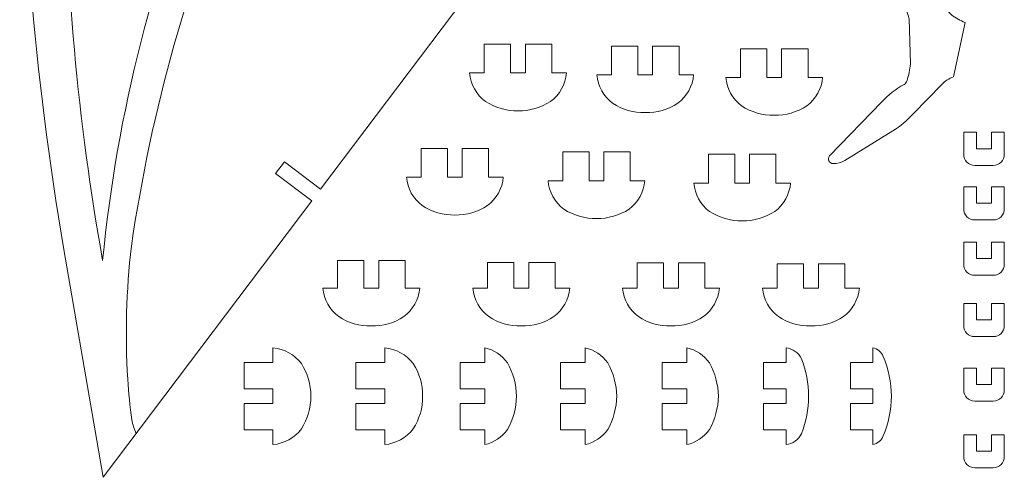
# Model space of a CAD drawing. Header units: millimetres. Extents: x -108 to 108, y -41 to 41.
# Tile 4 of 21: x -52 to -3, y -41 to -18. Entities that reach past the tile are written whole.
import ezdxf

# ---------------------------------------------------------------- set-up
doc = ezdxf.new("R2010")
doc.units = ezdxf.units.MM
doc.header["$MEASUREMENT"] = 0
doc.layers.add('Layer 1', color=7, linetype='Continuous')

msp = doc.modelspace()

# ---------------------------------------------------------------- linework, layer by layer
at = {"layer": 'Layer 1', "color": 20, "lineweight": 9}
for points, knots in [([(-51.1436, 14.368), (-51.1278, 14.4786), (-51.0649, 14.577), (-50.9713, 14.6378), (-50.9713, 14.6378), (-50.8776, 14.6987), (-50.7615, 14.7159), (-50.654, 14.6854), (-50.654, 14.6854), (-50.3578, 14.5895), (-50.1383, 14.338), (-50.083, 14.0316), (-50.083, 14.0316), (-49.8363, 11.511), (-49.5054, 8.9995), (-49.0906, 6.501), (-49.0906, 6.501), (-48.7702, 4.5045), (-47.3955, 2.8392), (-45.4952, 2.1484), (-45.4952, 2.1484), (-43.5713, 1.4595), (-41.4289, 1.8296), (-39.849, 3.1256), (-39.849, 3.1256), (-38.2593, 4.4292), (-36.753, 5.8308), (-35.3385, 7.3226), (-35.3385, 7.3226), (-34.3371, 8.2892), (-33.1817, 9.0828), (-31.9201, 9.6706), (-31.9201, 9.6706), (-31.5422, 9.8321), (-31.1318, 9.9035), (-30.7215, 9.8792), (-30.7215, 9.8792), (-30.4826, 9.8564), (-30.2739, 9.7081), (-30.1737, 9.4899), (-30.1737, 9.4899), (-30.0736, 9.2718), (-30.0987, 9.0148), (-30.2372, 8.8187), (-30.2372, 8.8187), (-30.643, 8.244), (-31.0348, 7.6595), (-31.4123, 7.0658), (-31.4123, 7.0658), (-31.4123, 7.0658), (-35.4078, -0.3167), (-35.4078, -0.3167), (-35.4078, -0.3167), (-36.9895, -3.2396), (-37.7347, -6.5402), (-37.5614, -9.8591), (-37.5614, -9.8591), (-37.4758, -11.4975), (-36.8991, -13.0713), (-35.9052, -14.3766), (-35.9052, -14.3766), (-35.2236, -15.2712), (-34.0254, -15.593), (-32.9881, -15.1582), (-32.9881, -15.1582), (-31.6965, -14.6174), (-30.4976, -13.8785), (-29.4341, -12.9676), (-29.4341, -12.9676), (-28.9504, -12.5534), (-28.4388, -12.1728), (-27.9029, -11.8286), (-27.9029, -11.8286), (-27.4, -11.5054), (-26.7444, -11.5484), (-26.2874, -11.9338), (-26.2874, -11.9338), (-26.2874, -11.9338), (-37.3192, -26.5696), (-37.3192, -26.5696), (-37.3192, -26.5696), (-37.3192, -26.5696), (-39.1233, -25.2098), (-39.1233, -25.2098), (-39.1233, -25.2098), (-39.1233, -25.2098), (-39.5691, -25.8013), (-39.5691, -25.8013), (-39.5691, -25.8013), (-39.5691, -25.8013), (-37.7651, -27.1611), (-37.7651, -27.1611), (-37.7651, -27.1611), (-37.7651, -27.1611), (-48.1589, -40.9505), (-48.1589, -40.9505), (-48.1589, -40.9505), (-48.1589, -40.9505), (-50.1105, -29.5913), (-50.1105, -29.5913), (-50.1105, -29.5913), (-51.6054, -20.8901), (-52.3148, -12.0707), (-52.2302, -3.2425), (-52.2302, -3.2425), (-52.1737, 2.6423), (-51.811, 8.5209), (-51.1436, 14.368)], [0, 0, 0, 0, 0.0357143, 0.0357143, 0.0357143, 0.0357143, 0.0714286, 0.0714286, 0.0714286, 0.0714286, 0.1071429, 0.1071429, 0.1071429, 0.1071429, 0.1428571, 0.1428571, 0.1428571, 0.1428571, 0.1785714, 0.1785714, 0.1785714, 0.1785714, 0.2142857, 0.2142857, 0.2142857, 0.2142857, 0.25, 0.25, 0.25, 0.25, 0.2857143, 0.2857143, 0.2857143, 0.2857143, 0.3214286, 0.3214286, 0.3214286, 0.3214286, 0.3571429, 0.3571429, 0.3571429, 0.3571429, 0.3928571, 0.3928571, 0.3928571, 0.3928571, 0.4285714, 0.4285714, 0.4285714, 0.4285714, 0.4642857, 0.4642857, 0.4642857, 0.4642857, 0.5, 0.5, 0.5, 0.5, 0.5357143, 0.5357143, 0.5357143, 0.5357143, 0.5714286, 0.5714286, 0.5714286, 0.5714286, 0.6071429, 0.6071429, 0.6071429, 0.6071429, 0.6428571, 0.6428571, 0.6428571, 0.6428571, 0.6785714, 0.6785714, 0.6785714, 0.6785714, 0.7142857, 0.7142857, 0.7142857, 0.7142857, 0.75, 0.75, 0.75, 0.75, 0.7857143, 0.7857143, 0.7857143, 0.7857143, 0.8214286, 0.8214286, 0.8214286, 0.8214286, 0.8571429, 0.8571429, 0.8571429, 0.8571429, 0.8928571, 0.8928571, 0.8928571, 0.8928571, 0.9285714, 0.9285714, 0.9285714, 0.9285714, 1, 1, 1, 1]), ([(-50.083, 14.0316), (-50.083, 14.0316), (-50.083, -9.0341), (-50.083, -9.0341), (-50.083, -9.0341), (-50.0592, -16.1114), (-49.4232, -23.1723), (-48.1818, -30.1399), (-48.1818, -30.1399), (-46.7511, -15.3922), (-40.8339, -1.4291), (-31.2366, 9.8595)], [0, 0, 0, 0, 0.25, 0.25, 0.25, 0.25, 0.5, 0.5, 0.5, 0.5, 1, 1, 1, 1]), ([(-46.5157, -38.7705), (-46.6123, -38.5501), (-46.6812, -38.3185), (-46.7206, -38.0811), (-46.7206, -38.0811), (-46.8238, -37.4114), (-46.8946, -36.7371), (-46.9329, -36.0605), (-46.9329, -36.0605), (-47.0656, -33.8465), (-47.0042, -31.6248), (-46.7493, -29.4215), (-46.7493, -29.4215), (-44.7648, -15.8007), (-39.279, -2.9213), (-30.8354, 7.9494)], [0, 0, 0, 0, 0.2, 0.2, 0.2, 0.2, 0.4, 0.4, 0.4, 0.4, 0.6, 0.6, 0.6, 0.6, 1, 1, 1, 1]), ([(-5.2094, -18.2586), (-5.4465, -18.1659), (-5.6702, -18.0421), (-5.8747, -17.8906), (-5.8747, -17.8906), (-6.3069, -17.4796), (-6.6747, -17.0056), (-6.9656, -16.485), (-6.9656, -16.485), (-8.2504, -14.3538), (-9.9123, -12.4752), (-11.8713, -10.9405), (-11.8713, -10.9405), (-13.4636, -9.6719), (-15.3203, -8.7784), (-17.3052, -8.3259), (-17.3052, -8.3259), (-17.8956, -8.2224), (-18.4376, -7.9323), (-18.8512, -7.4986), (-18.8512, -7.4986), (-19.7637, -6.4871), (-20.6012, -5.4102), (-21.3569, -4.2768), (-21.3569, -4.2768), (-22.5824, -2.4529), (-23.9575, -0.7346), (-25.4685, 0.8608), (-25.4685, 0.8608), (-25.4685, 0.8608), (-26.1185, 0.9569), (-26.1185, 0.9569), (-26.1185, 0.9569), (-26.1185, 0.9569), (-26.5644, 0.2266), (-26.5644, 0.2266), (-26.5644, 0.2266), (-25.704, -0.5902), (-24.9187, -1.4829), (-24.2182, -2.4404), (-24.2182, -2.4404), (-23.3564, -3.6044), (-22.4922, -4.7666), (-21.6255, -5.9271), (-21.6255, -5.9271), (-21.0461, -6.6856), (-20.4031, -7.3932), (-19.7035, -8.0424), (-19.7035, -8.0424), (-21.6313, -8.0806), (-23.5588, -8.1341), (-25.4859, -8.2028), (-25.4859, -8.2028), (-27.0584, -8.3344), (-28.6377, -8.3689), (-30.2145, -8.3063), (-30.2145, -8.3063), (-31.6406, -8.3037), (-33.063, -8.1549), (-34.4589, -7.8625), (-34.4589, -7.8625), (-34.4589, -7.8625), (-35.6968, -8.7466), (-35.6968, -8.7466), (-35.6968, -8.7466), (-33.6093, -9.1304), (-31.4939, -9.3397), (-29.3717, -9.3724), (-29.3717, -9.3724), (-29.3717, -9.3724), (-21.6668, -9.2666), (-21.6668, -9.2666), (-21.6668, -9.2666), (-18.8912, -9.097), (-16.132, -9.8147), (-13.7902, -11.3144), (-13.7902, -11.3144), (-12.5152, -12.1358), (-11.3614, -13.1322), (-10.363, -14.2739), (-10.363, -14.2739), (-9.6459, -15.0704), (-9.0115, -15.938), (-8.47, -16.8629), (-8.47, -16.8629), (-8.2586, -17.2455), (-8.1, -17.6552), (-7.9986, -18.0804), (-7.9986, -18.0804), (-7.9986, -18.0804), (-7.9223, -20.3315), (-7.9223, -20.3315), (-7.9223, -20.3315), (-7.9603, -20.6105), (-8.0189, -20.8864), (-8.0978, -21.1568), (-8.0978, -21.1568), (-8.1221, -21.2402), (-8.1765, -21.3116), (-8.2504, -21.3572), (-8.2504, -21.3572), (-8.6626, -21.583), (-9.0344, -21.8753), (-9.3512, -22.2226), (-9.3512, -22.2226), (-9.3512, -22.2226), (-11.9682, -24.918), (-11.9682, -24.918), (-11.9682, -24.918), (-12.0241, -24.9902), (-12.0334, -25.0883), (-11.9919, -25.1696), (-11.9919, -25.1696), (-11.9504, -25.251), (-11.8669, -25.3011), (-11.7756, -25.2982), (-11.7756, -25.2982), (-11.5727, -25.3003), (-11.3731, -25.2465), (-11.1987, -25.1426), (-11.1987, -25.1426), (-11.1987, -25.1426), (-8.8082, -23.6687), (-8.8082, -23.6687), (-8.8082, -23.6687), (-8.4307, -23.4359), (-8.0902, -23.1479), (-7.7979, -22.8143), (-7.7979, -22.8143), (-7.7979, -22.8143), (-6.3626, -21.3481), (-6.3626, -21.3481), (-6.3626, -21.3481), (-6.2027, -21.1814), (-6.0065, -21.0537), (-5.7894, -20.9747), (-5.7894, -20.9747), (-5.7894, -20.9747), (-5.2094, -18.2586), (-5.2094, -18.2586)], [0, 0, 0, 0, 0.0277778, 0.0277778, 0.0277778, 0.0277778, 0.0555556, 0.0555556, 0.0555556, 0.0555556, 0.0833333, 0.0833333, 0.0833333, 0.0833333, 0.1111111, 0.1111111, 0.1111111, 0.1111111, 0.1388889, 0.1388889, 0.1388889, 0.1388889, 0.1666667, 0.1666667, 0.1666667, 0.1666667, 0.1944444, 0.1944444, 0.1944444, 0.1944444, 0.2222222, 0.2222222, 0.2222222, 0.2222222, 0.25, 0.25, 0.25, 0.25, 0.2777778, 0.2777778, 0.2777778, 0.2777778, 0.3055556, 0.3055556, 0.3055556, 0.3055556, 0.3333333, 0.3333333, 0.3333333, 0.3333333, 0.3611111, 0.3611111, 0.3611111, 0.3611111, 0.3888889, 0.3888889, 0.3888889, 0.3888889, 0.4166667, 0.4166667, 0.4166667, 0.4166667, 0.4444444, 0.4444444, 0.4444444, 0.4444444, 0.4722222, 0.4722222, 0.4722222, 0.4722222, 0.5, 0.5, 0.5, 0.5, 0.5277778, 0.5277778, 0.5277778, 0.5277778, 0.5555556, 0.5555556, 0.5555556, 0.5555556, 0.5833333, 0.5833333, 0.5833333, 0.5833333, 0.6111111, 0.6111111, 0.6111111, 0.6111111, 0.6388889, 0.6388889, 0.6388889, 0.6388889, 0.6666667, 0.6666667, 0.6666667, 0.6666667, 0.6944444, 0.6944444, 0.6944444, 0.6944444, 0.7222222, 0.7222222, 0.7222222, 0.7222222, 0.75, 0.75, 0.75, 0.75, 0.7777778, 0.7777778, 0.7777778, 0.7777778, 0.8055556, 0.8055556, 0.8055556, 0.8055556, 0.8333333, 0.8333333, 0.8333333, 0.8333333, 0.8611111, 0.8611111, 0.8611111, 0.8611111, 0.8888889, 0.8888889, 0.8888889, 0.8888889, 0.9166667, 0.9166667, 0.9166667, 0.9166667, 0.9444444, 0.9444444, 0.9444444, 0.9444444, 1, 1, 1, 1]), ([(-27.4835, -22.6711), (-28.0597, -22.6786), (-28.6253, -22.5145), (-29.108, -22.1999), (-29.108, -22.1999), (-29.5604, -21.8608), (-29.8472, -21.3447), (-29.8969, -20.7815), (-29.8969, -20.7815), (-29.8969, -20.7815), (-29.1674, -20.7815), (-29.1674, -20.7815), (-29.1674, -20.7815), (-29.1674, -20.7815), (-29.1674, -19.3498), (-29.1674, -19.3498), (-29.1674, -19.3498), (-29.1674, -19.3498), (-27.8539, -19.3498), (-27.8539, -19.3498), (-27.8539, -19.3498), (-27.8539, -19.3498), (-27.8539, -20.7815), (-27.8539, -20.7815), (-27.8539, -20.7815), (-27.8539, -20.7815), (-27.1131, -20.7815), (-27.1131, -20.7815), (-27.1131, -20.7815), (-27.1131, -20.7815), (-27.1131, -19.3498), (-27.1131, -19.3498), (-27.1131, -19.3498), (-27.1131, -19.3498), (-25.7997, -19.3498), (-25.7997, -19.3498), (-25.7997, -19.3498), (-25.7997, -19.3498), (-25.7997, -20.7815), (-25.7997, -20.7815), (-25.7997, -20.7815), (-25.7997, -20.7815), (-25.0702, -20.7815), (-25.0702, -20.7815), (-25.0702, -20.7815), (-25.1197, -21.3448), (-25.4067, -21.8606), (-25.859, -22.1999), (-25.859, -22.1999), (-26.3417, -22.5146), (-26.9074, -22.6786), (-27.4835, -22.6711)], [0, 0, 0, 0, 0.0714286, 0.0714286, 0.0714286, 0.0714286, 0.1428571, 0.1428571, 0.1428571, 0.1428571, 0.2142857, 0.2142857, 0.2142857, 0.2142857, 0.2857143, 0.2857143, 0.2857143, 0.2857143, 0.3571429, 0.3571429, 0.3571429, 0.3571429, 0.4285714, 0.4285714, 0.4285714, 0.4285714, 0.5, 0.5, 0.5, 0.5, 0.5714286, 0.5714286, 0.5714286, 0.5714286, 0.6428571, 0.6428571, 0.6428571, 0.6428571, 0.7142857, 0.7142857, 0.7142857, 0.7142857, 0.7857143, 0.7857143, 0.7857143, 0.7857143, 0.8571429, 0.8571429, 0.8571429, 0.8571429, 1, 1, 1, 1]), ([(-21.145, -22.7594), (-21.7211, -22.7669), (-22.2868, -22.6028), (-22.7695, -22.2882), (-22.7695, -22.2882), (-23.2219, -21.949), (-23.5087, -21.433), (-23.5583, -20.8698), (-23.5583, -20.8698), (-23.5583, -20.8698), (-22.8288, -20.8698), (-22.8288, -20.8698), (-22.8288, -20.8698), (-22.8288, -20.8698), (-22.8288, -19.4381), (-22.8288, -19.4381), (-22.8288, -19.4381), (-22.8288, -19.4381), (-21.5154, -19.4381), (-21.5154, -19.4381), (-21.5154, -19.4381), (-21.5154, -19.4381), (-21.5154, -20.8698), (-21.5154, -20.8698), (-21.5154, -20.8698), (-21.5154, -20.8698), (-20.7746, -20.8698), (-20.7746, -20.8698), (-20.7746, -20.8698), (-20.7746, -20.8698), (-20.7746, -19.4381), (-20.7746, -19.4381), (-20.7746, -19.4381), (-20.7746, -19.4381), (-19.4611, -19.4381), (-19.4611, -19.4381), (-19.4611, -19.4381), (-19.4611, -19.4381), (-19.4611, -20.8698), (-19.4611, -20.8698), (-19.4611, -20.8698), (-19.4611, -20.8698), (-18.7316, -20.8698), (-18.7316, -20.8698), (-18.7316, -20.8698), (-18.7812, -21.433), (-19.0682, -21.9489), (-19.5205, -22.2882), (-19.5205, -22.2882), (-20.0032, -22.6028), (-20.5689, -22.7669), (-21.145, -22.7594)], [0, 0, 0, 0, 0.0714286, 0.0714286, 0.0714286, 0.0714286, 0.1428571, 0.1428571, 0.1428571, 0.1428571, 0.2142857, 0.2142857, 0.2142857, 0.2142857, 0.2857143, 0.2857143, 0.2857143, 0.2857143, 0.3571429, 0.3571429, 0.3571429, 0.3571429, 0.4285714, 0.4285714, 0.4285714, 0.4285714, 0.5, 0.5, 0.5, 0.5, 0.5714286, 0.5714286, 0.5714286, 0.5714286, 0.6428571, 0.6428571, 0.6428571, 0.6428571, 0.7142857, 0.7142857, 0.7142857, 0.7142857, 0.7857143, 0.7857143, 0.7857143, 0.7857143, 0.8571429, 0.8571429, 0.8571429, 0.8571429, 1, 1, 1, 1]), ([(-14.7181, -22.8919), (-15.2943, -22.8994), (-15.8599, -22.7352), (-16.3426, -22.4207), (-16.3426, -22.4207), (-16.795, -22.0815), (-17.0818, -21.5655), (-17.1315, -21.0023), (-17.1315, -21.0023), (-17.1315, -21.0023), (-16.402, -21.0023), (-16.402, -21.0023), (-16.402, -21.0023), (-16.402, -21.0023), (-16.402, -19.5705), (-16.402, -19.5705), (-16.402, -19.5705), (-16.402, -19.5705), (-15.0885, -19.5705), (-15.0885, -19.5705), (-15.0885, -19.5705), (-15.0885, -19.5705), (-15.0885, -21.0023), (-15.0885, -21.0023), (-15.0885, -21.0023), (-15.0885, -21.0023), (-14.3477, -21.0023), (-14.3477, -21.0023), (-14.3477, -21.0023), (-14.3477, -21.0023), (-14.3477, -19.5705), (-14.3477, -19.5705), (-14.3477, -19.5705), (-14.3477, -19.5705), (-13.0343, -19.5705), (-13.0343, -19.5705), (-13.0343, -19.5705), (-13.0343, -19.5705), (-13.0343, -21.0023), (-13.0343, -21.0023), (-13.0343, -21.0023), (-13.0343, -21.0023), (-12.3048, -21.0023), (-12.3048, -21.0023), (-12.3048, -21.0023), (-12.3543, -21.5655), (-12.6413, -22.0814), (-13.0936, -22.4207), (-13.0936, -22.4207), (-13.5763, -22.7353), (-14.142, -22.8993), (-14.7181, -22.8919)], [0, 0, 0, 0, 0.0714286, 0.0714286, 0.0714286, 0.0714286, 0.1428571, 0.1428571, 0.1428571, 0.1428571, 0.2142857, 0.2142857, 0.2142857, 0.2142857, 0.2857143, 0.2857143, 0.2857143, 0.2857143, 0.3571429, 0.3571429, 0.3571429, 0.3571429, 0.4285714, 0.4285714, 0.4285714, 0.4285714, 0.5, 0.5, 0.5, 0.5, 0.5714286, 0.5714286, 0.5714286, 0.5714286, 0.6428571, 0.6428571, 0.6428571, 0.6428571, 0.7142857, 0.7142857, 0.7142857, 0.7142857, 0.7857143, 0.7857143, 0.7857143, 0.7857143, 0.8571429, 0.8571429, 0.8571429, 0.8571429, 1, 1, 1, 1]), ([(-3.2527, -24.834), (-3.2526, -24.9812), (-3.311, -25.1225), (-3.4151, -25.2267), (-3.4151, -25.2267), (-3.5191, -25.3309), (-3.661, -25.3895), (-3.8083, -25.3896), (-3.8083, -25.3896), (-3.8083, -25.3896), (-4.7213, -25.3896), (-4.7213, -25.3896), (-4.7213, -25.3896), (-4.8686, -25.3897), (-5.0099, -25.3313), (-5.114, -25.2272), (-5.114, -25.2272), (-5.2182, -25.1231), (-5.2768, -24.9812), (-5.2769, -24.834), (-5.2769, -24.834), (-5.2769, -24.834), (-5.2769, -23.7389), (-5.2769, -23.7389), (-5.2769, -23.7389), (-5.2769, -23.7389), (-4.6352, -23.7389), (-4.6352, -23.7389), (-4.6352, -23.7389), (-4.6352, -23.7389), (-4.6352, -24.5575), (-4.6352, -24.5575), (-4.6352, -24.5575), (-4.6352, -24.5575), (-3.8944, -24.5575), (-3.8944, -24.5575), (-3.8944, -24.5575), (-3.8944, -24.5575), (-3.8944, -23.7389), (-3.8944, -23.7389), (-3.8944, -23.7389), (-3.8944, -23.7389), (-3.2527, -23.7389), (-3.2527, -23.7389), (-3.2527, -23.7389), (-3.2527, -23.7389), (-3.2527, -24.834), (-3.2527, -24.834)], [0, 0, 0, 0, 0.0769231, 0.0769231, 0.0769231, 0.0769231, 0.1538462, 0.1538462, 0.1538462, 0.1538462, 0.2307692, 0.2307692, 0.2307692, 0.2307692, 0.3076923, 0.3076923, 0.3076923, 0.3076923, 0.3846154, 0.3846154, 0.3846154, 0.3846154, 0.4615385, 0.4615385, 0.4615385, 0.4615385, 0.5384615, 0.5384615, 0.5384615, 0.5384615, 0.6153846, 0.6153846, 0.6153846, 0.6153846, 0.6923077, 0.6923077, 0.6923077, 0.6923077, 0.7692308, 0.7692308, 0.7692308, 0.7692308, 0.8461538, 0.8461538, 0.8461538, 0.8461538, 1, 1, 1, 1]), ([(-30.6307, -27.865), (-31.2068, -27.8725), (-31.7725, -27.7084), (-32.2552, -27.3938), (-32.2552, -27.3938), (-32.7076, -27.0547), (-32.9944, -26.5386), (-33.0441, -25.9754), (-33.0441, -25.9754), (-33.0441, -25.9754), (-32.3145, -25.9754), (-32.3145, -25.9754), (-32.3145, -25.9754), (-32.3145, -25.9754), (-32.3145, -24.5437), (-32.3145, -24.5437), (-32.3145, -24.5437), (-32.3145, -24.5437), (-31.0011, -24.5437), (-31.0011, -24.5437), (-31.0011, -24.5437), (-31.0011, -24.5437), (-31.0011, -25.9754), (-31.0011, -25.9754), (-31.0011, -25.9754), (-31.0011, -25.9754), (-30.2603, -25.9754), (-30.2603, -25.9754), (-30.2603, -25.9754), (-30.2603, -25.9754), (-30.2603, -24.5437), (-30.2603, -24.5437), (-30.2603, -24.5437), (-30.2603, -24.5437), (-28.9468, -24.5437), (-28.9468, -24.5437), (-28.9468, -24.5437), (-28.9468, -24.5437), (-28.9468, -25.9754), (-28.9468, -25.9754), (-28.9468, -25.9754), (-28.9468, -25.9754), (-28.2173, -25.9754), (-28.2173, -25.9754), (-28.2173, -25.9754), (-28.2669, -26.5387), (-28.5539, -27.0545), (-29.0062, -27.3938), (-29.0062, -27.3938), (-29.4889, -27.7085), (-30.0546, -27.8725), (-30.6307, -27.865)], [0, 0, 0, 0, 0.0714286, 0.0714286, 0.0714286, 0.0714286, 0.1428571, 0.1428571, 0.1428571, 0.1428571, 0.2142857, 0.2142857, 0.2142857, 0.2142857, 0.2857143, 0.2857143, 0.2857143, 0.2857143, 0.3571429, 0.3571429, 0.3571429, 0.3571429, 0.4285714, 0.4285714, 0.4285714, 0.4285714, 0.5, 0.5, 0.5, 0.5, 0.5714286, 0.5714286, 0.5714286, 0.5714286, 0.6428571, 0.6428571, 0.6428571, 0.6428571, 0.7142857, 0.7142857, 0.7142857, 0.7142857, 0.7857143, 0.7857143, 0.7857143, 0.7857143, 0.8571429, 0.8571429, 0.8571429, 0.8571429, 1, 1, 1, 1]), ([(-23.5741, -28.043), (-24.1502, -28.0505), (-24.7158, -27.8864), (-25.1986, -27.5718), (-25.1986, -27.5718), (-25.6509, -27.2326), (-25.9378, -26.7166), (-25.9874, -26.1534), (-25.9874, -26.1534), (-25.9874, -26.1534), (-25.2579, -26.1534), (-25.2579, -26.1534), (-25.2579, -26.1534), (-25.2579, -26.1534), (-25.2579, -24.7217), (-25.2579, -24.7217), (-25.2579, -24.7217), (-25.2579, -24.7217), (-23.9445, -24.7217), (-23.9445, -24.7217), (-23.9445, -24.7217), (-23.9445, -24.7217), (-23.9445, -26.1534), (-23.9445, -26.1534), (-23.9445, -26.1534), (-23.9445, -26.1534), (-23.2037, -26.1534), (-23.2037, -26.1534), (-23.2037, -26.1534), (-23.2037, -26.1534), (-23.2037, -24.7217), (-23.2037, -24.7217), (-23.2037, -24.7217), (-23.2037, -24.7217), (-21.8902, -24.7217), (-21.8902, -24.7217), (-21.8902, -24.7217), (-21.8902, -24.7217), (-21.8902, -26.1534), (-21.8902, -26.1534), (-21.8902, -26.1534), (-21.8902, -26.1534), (-21.1607, -26.1534), (-21.1607, -26.1534), (-21.1607, -26.1534), (-21.2102, -26.7166), (-21.4973, -27.2325), (-21.9495, -27.5718), (-21.9495, -27.5718), (-22.4322, -27.8864), (-22.9979, -28.0504), (-23.5741, -28.043)], [0, 0, 0, 0, 0.0714286, 0.0714286, 0.0714286, 0.0714286, 0.1428571, 0.1428571, 0.1428571, 0.1428571, 0.2142857, 0.2142857, 0.2142857, 0.2142857, 0.2857143, 0.2857143, 0.2857143, 0.2857143, 0.3571429, 0.3571429, 0.3571429, 0.3571429, 0.4285714, 0.4285714, 0.4285714, 0.4285714, 0.5, 0.5, 0.5, 0.5, 0.5714286, 0.5714286, 0.5714286, 0.5714286, 0.6428571, 0.6428571, 0.6428571, 0.6428571, 0.7142857, 0.7142857, 0.7142857, 0.7142857, 0.7857143, 0.7857143, 0.7857143, 0.7857143, 0.8571429, 0.8571429, 0.8571429, 0.8571429, 1, 1, 1, 1]), ([(-16.3144, -28.1585), (-16.8906, -28.166), (-17.4562, -28.0018), (-17.9389, -27.6873), (-17.9389, -27.6873), (-18.3913, -27.3481), (-18.6781, -26.8321), (-18.7278, -26.2689), (-18.7278, -26.2689), (-18.7278, -26.2689), (-17.9983, -26.2689), (-17.9983, -26.2689), (-17.9983, -26.2689), (-17.9983, -26.2689), (-17.9983, -24.8372), (-17.9983, -24.8372), (-17.9983, -24.8372), (-17.9983, -24.8372), (-16.6848, -24.8372), (-16.6848, -24.8372), (-16.6848, -24.8372), (-16.6848, -24.8372), (-16.6848, -26.2689), (-16.6848, -26.2689), (-16.6848, -26.2689), (-16.6848, -26.2689), (-15.944, -26.2689), (-15.944, -26.2689), (-15.944, -26.2689), (-15.944, -26.2689), (-15.944, -24.8372), (-15.944, -24.8372), (-15.944, -24.8372), (-15.944, -24.8372), (-14.6306, -24.8372), (-14.6306, -24.8372), (-14.6306, -24.8372), (-14.6306, -24.8372), (-14.6306, -26.2689), (-14.6306, -26.2689), (-14.6306, -26.2689), (-14.6306, -26.2689), (-13.9011, -26.2689), (-13.9011, -26.2689), (-13.9011, -26.2689), (-13.9506, -26.8321), (-14.2376, -27.348), (-14.6899, -27.6873), (-14.6899, -27.6873), (-15.1726, -28.0019), (-15.7383, -28.1659), (-16.3144, -28.1585)], [0, 0, 0, 0, 0.0714286, 0.0714286, 0.0714286, 0.0714286, 0.1428571, 0.1428571, 0.1428571, 0.1428571, 0.2142857, 0.2142857, 0.2142857, 0.2142857, 0.2857143, 0.2857143, 0.2857143, 0.2857143, 0.3571429, 0.3571429, 0.3571429, 0.3571429, 0.4285714, 0.4285714, 0.4285714, 0.4285714, 0.5, 0.5, 0.5, 0.5, 0.5714286, 0.5714286, 0.5714286, 0.5714286, 0.6428571, 0.6428571, 0.6428571, 0.6428571, 0.7142857, 0.7142857, 0.7142857, 0.7142857, 0.7857143, 0.7857143, 0.7857143, 0.7857143, 0.8571429, 0.8571429, 0.8571429, 0.8571429, 1, 1, 1, 1]), ([(-3.2527, -27.5556), (-3.2526, -27.7028), (-3.311, -27.8441), (-3.4151, -27.9483), (-3.4151, -27.9483), (-3.5191, -28.0525), (-3.661, -28.1111), (-3.8083, -28.1112), (-3.8083, -28.1112), (-3.8083, -28.1112), (-4.7213, -28.1112), (-4.7213, -28.1112), (-4.7213, -28.1112), (-4.8686, -28.1113), (-5.0099, -28.0528), (-5.114, -27.9488), (-5.114, -27.9488), (-5.2182, -27.8447), (-5.2768, -27.7028), (-5.2769, -27.5556), (-5.2769, -27.5556), (-5.2769, -27.5556), (-5.2769, -26.4605), (-5.2769, -26.4605), (-5.2769, -26.4605), (-5.2769, -26.4605), (-4.6352, -26.4605), (-4.6352, -26.4605), (-4.6352, -26.4605), (-4.6352, -26.4605), (-4.6352, -27.2791), (-4.6352, -27.2791), (-4.6352, -27.2791), (-4.6352, -27.2791), (-3.8944, -27.2791), (-3.8944, -27.2791), (-3.8944, -27.2791), (-3.8944, -27.2791), (-3.8944, -26.4605), (-3.8944, -26.4605), (-3.8944, -26.4605), (-3.8944, -26.4605), (-3.2527, -26.4605), (-3.2527, -26.4605), (-3.2527, -26.4605), (-3.2527, -26.4605), (-3.2527, -27.5556), (-3.2527, -27.5556)], [0, 0, 0, 0, 0.0769231, 0.0769231, 0.0769231, 0.0769231, 0.1538462, 0.1538462, 0.1538462, 0.1538462, 0.2307692, 0.2307692, 0.2307692, 0.2307692, 0.3076923, 0.3076923, 0.3076923, 0.3076923, 0.3846154, 0.3846154, 0.3846154, 0.3846154, 0.4615385, 0.4615385, 0.4615385, 0.4615385, 0.5384615, 0.5384615, 0.5384615, 0.5384615, 0.6153846, 0.6153846, 0.6153846, 0.6153846, 0.6923077, 0.6923077, 0.6923077, 0.6923077, 0.7692308, 0.7692308, 0.7692308, 0.7692308, 0.8461538, 0.8461538, 0.8461538, 0.8461538, 1, 1, 1, 1]), ([(-3.2527, -30.3168), (-3.2526, -30.4641), (-3.311, -30.6054), (-3.4151, -30.7096), (-3.4151, -30.7096), (-3.5191, -30.8137), (-3.661, -30.8723), (-3.8083, -30.8724), (-3.8083, -30.8724), (-3.8083, -30.8724), (-4.7213, -30.8724), (-4.7213, -30.8724), (-4.7213, -30.8724), (-4.8686, -30.8725), (-5.0099, -30.8141), (-5.114, -30.71), (-5.114, -30.71), (-5.2182, -30.606), (-5.2768, -30.4641), (-5.2769, -30.3168), (-5.2769, -30.3168), (-5.2769, -30.3168), (-5.2769, -29.2217), (-5.2769, -29.2217), (-5.2769, -29.2217), (-5.2769, -29.2217), (-4.6352, -29.2217), (-4.6352, -29.2217), (-4.6352, -29.2217), (-4.6352, -29.2217), (-4.6352, -30.0403), (-4.6352, -30.0403), (-4.6352, -30.0403), (-4.6352, -30.0403), (-3.8944, -30.0403), (-3.8944, -30.0403), (-3.8944, -30.0403), (-3.8944, -30.0403), (-3.8944, -29.2217), (-3.8944, -29.2217), (-3.8944, -29.2217), (-3.8944, -29.2217), (-3.2527, -29.2217), (-3.2527, -29.2217), (-3.2527, -29.2217), (-3.2527, -29.2217), (-3.2527, -30.3168), (-3.2527, -30.3168)], [0, 0, 0, 0, 0.0769231, 0.0769231, 0.0769231, 0.0769231, 0.1538462, 0.1538462, 0.1538462, 0.1538462, 0.2307692, 0.2307692, 0.2307692, 0.2307692, 0.3076923, 0.3076923, 0.3076923, 0.3076923, 0.3846154, 0.3846154, 0.3846154, 0.3846154, 0.4615385, 0.4615385, 0.4615385, 0.4615385, 0.5384615, 0.5384615, 0.5384615, 0.5384615, 0.6153846, 0.6153846, 0.6153846, 0.6153846, 0.6923077, 0.6923077, 0.6923077, 0.6923077, 0.7692308, 0.7692308, 0.7692308, 0.7692308, 0.8461538, 0.8461538, 0.8461538, 0.8461538, 1, 1, 1, 1]), ([(-34.795, -33.4012), (-35.3711, -33.4087), (-35.9367, -33.2445), (-36.4195, -32.93), (-36.4195, -32.93), (-36.8718, -32.5908), (-37.1587, -32.0748), (-37.2083, -31.5116), (-37.2083, -31.5116), (-37.2083, -31.5116), (-36.4788, -31.5116), (-36.4788, -31.5116), (-36.4788, -31.5116), (-36.4788, -31.5116), (-36.4788, -30.1268), (-36.4788, -30.1268), (-36.4788, -30.1268), (-36.4788, -30.1268), (-35.1654, -30.1268), (-35.1654, -30.1268), (-35.1654, -30.1268), (-35.1654, -30.1268), (-35.1654, -31.5116), (-35.1654, -31.5116), (-35.1654, -31.5116), (-35.1654, -31.5116), (-34.4246, -31.5116), (-34.4246, -31.5116), (-34.4246, -31.5116), (-34.4246, -31.5116), (-34.4246, -30.1268), (-34.4246, -30.1268), (-34.4246, -30.1268), (-34.4246, -30.1268), (-33.1111, -30.1268), (-33.1111, -30.1268), (-33.1111, -30.1268), (-33.1111, -30.1268), (-33.1111, -31.5116), (-33.1111, -31.5116), (-33.1111, -31.5116), (-33.1111, -31.5116), (-32.3816, -31.5116), (-32.3816, -31.5116), (-32.3816, -31.5116), (-32.4311, -32.0748), (-32.7182, -32.5907), (-33.1704, -32.93), (-33.1704, -32.93), (-33.6531, -33.2446), (-34.2188, -33.4086), (-34.795, -33.4012)], [0, 0, 0, 0, 0.0714286, 0.0714286, 0.0714286, 0.0714286, 0.1428571, 0.1428571, 0.1428571, 0.1428571, 0.2142857, 0.2142857, 0.2142857, 0.2142857, 0.2857143, 0.2857143, 0.2857143, 0.2857143, 0.3571429, 0.3571429, 0.3571429, 0.3571429, 0.4285714, 0.4285714, 0.4285714, 0.4285714, 0.5, 0.5, 0.5, 0.5, 0.5714286, 0.5714286, 0.5714286, 0.5714286, 0.6428571, 0.6428571, 0.6428571, 0.6428571, 0.7142857, 0.7142857, 0.7142857, 0.7142857, 0.7857143, 0.7857143, 0.7857143, 0.7857143, 0.8571429, 0.8571429, 0.8571429, 0.8571429, 1, 1, 1, 1]), ([(-27.319, -33.4012), (-27.8951, -33.4087), (-28.4608, -33.2445), (-28.9435, -32.93), (-28.9435, -32.93), (-29.3959, -32.5908), (-29.6827, -32.0748), (-29.7323, -31.5116), (-29.7323, -31.5116), (-29.7323, -31.5116), (-29.0028, -31.5116), (-29.0028, -31.5116), (-29.0028, -31.5116), (-29.0028, -31.5116), (-29.0028, -30.2363), (-29.0028, -30.2363), (-29.0028, -30.2363), (-29.0028, -30.2363), (-27.6894, -30.2363), (-27.6894, -30.2363), (-27.6894, -30.2363), (-27.6894, -30.2363), (-27.6894, -31.5116), (-27.6894, -31.5116), (-27.6894, -31.5116), (-27.6894, -31.5116), (-26.9486, -31.5116), (-26.9486, -31.5116), (-26.9486, -31.5116), (-26.9486, -31.5116), (-26.9486, -30.2363), (-26.9486, -30.2363), (-26.9486, -30.2363), (-26.9486, -30.2363), (-25.6351, -30.2363), (-25.6351, -30.2363), (-25.6351, -30.2363), (-25.6351, -30.2363), (-25.6351, -31.5116), (-25.6351, -31.5116), (-25.6351, -31.5116), (-25.6351, -31.5116), (-24.9056, -31.5116), (-24.9056, -31.5116), (-24.9056, -31.5116), (-24.9552, -32.0748), (-25.2422, -32.5907), (-25.6945, -32.93), (-25.6945, -32.93), (-26.1772, -33.2446), (-26.7429, -33.4086), (-27.319, -33.4012)], [0, 0, 0, 0, 0.0714286, 0.0714286, 0.0714286, 0.0714286, 0.1428571, 0.1428571, 0.1428571, 0.1428571, 0.2142857, 0.2142857, 0.2142857, 0.2142857, 0.2857143, 0.2857143, 0.2857143, 0.2857143, 0.3571429, 0.3571429, 0.3571429, 0.3571429, 0.4285714, 0.4285714, 0.4285714, 0.4285714, 0.5, 0.5, 0.5, 0.5, 0.5714286, 0.5714286, 0.5714286, 0.5714286, 0.6428571, 0.6428571, 0.6428571, 0.6428571, 0.7142857, 0.7142857, 0.7142857, 0.7142857, 0.7857143, 0.7857143, 0.7857143, 0.7857143, 0.8571429, 0.8571429, 0.8571429, 0.8571429, 1, 1, 1, 1]), ([(-19.864, -33.4012), (-20.4402, -33.4087), (-21.0058, -33.2445), (-21.4885, -32.93), (-21.4885, -32.93), (-21.9409, -32.5908), (-22.2277, -32.0748), (-22.2774, -31.5116), (-22.2774, -31.5116), (-22.2774, -31.5116), (-21.5479, -31.5116), (-21.5479, -31.5116), (-21.5479, -31.5116), (-21.5479, -31.5116), (-21.5479, -30.2569), (-21.5479, -30.2569), (-21.5479, -30.2569), (-21.5479, -30.2569), (-20.2344, -30.2569), (-20.2344, -30.2569), (-20.2344, -30.2569), (-20.2344, -30.2569), (-20.2344, -31.5116), (-20.2344, -31.5116), (-20.2344, -31.5116), (-20.2344, -31.5116), (-19.4936, -31.5116), (-19.4936, -31.5116), (-19.4936, -31.5116), (-19.4936, -31.5116), (-19.4936, -30.2569), (-19.4936, -30.2569), (-19.4936, -30.2569), (-19.4936, -30.2569), (-18.1802, -30.2569), (-18.1802, -30.2569), (-18.1802, -30.2569), (-18.1802, -30.2569), (-18.1802, -31.5116), (-18.1802, -31.5116), (-18.1802, -31.5116), (-18.1802, -31.5116), (-17.4507, -31.5116), (-17.4507, -31.5116), (-17.4507, -31.5116), (-17.5002, -32.0748), (-17.7872, -32.5907), (-18.2395, -32.93), (-18.2395, -32.93), (-18.7222, -33.2446), (-19.2879, -33.4086), (-19.864, -33.4012)], [0, 0, 0, 0, 0.0714286, 0.0714286, 0.0714286, 0.0714286, 0.1428571, 0.1428571, 0.1428571, 0.1428571, 0.2142857, 0.2142857, 0.2142857, 0.2142857, 0.2857143, 0.2857143, 0.2857143, 0.2857143, 0.3571429, 0.3571429, 0.3571429, 0.3571429, 0.4285714, 0.4285714, 0.4285714, 0.4285714, 0.5, 0.5, 0.5, 0.5, 0.5714286, 0.5714286, 0.5714286, 0.5714286, 0.6428571, 0.6428571, 0.6428571, 0.6428571, 0.7142857, 0.7142857, 0.7142857, 0.7142857, 0.7857143, 0.7857143, 0.7857143, 0.7857143, 0.8571429, 0.8571429, 0.8571429, 0.8571429, 1, 1, 1, 1]), ([(-12.8878, -33.4012), (-13.4639, -33.4087), (-14.0295, -33.2445), (-14.5123, -32.93), (-14.5123, -32.93), (-14.9646, -32.5908), (-15.2514, -32.0748), (-15.3011, -31.5116), (-15.3011, -31.5116), (-15.3011, -31.5116), (-14.5716, -31.5116), (-14.5716, -31.5116), (-14.5716, -31.5116), (-14.5716, -31.5116), (-14.5716, -30.3075), (-14.5716, -30.3075), (-14.5716, -30.3075), (-14.5716, -30.3075), (-13.2581, -30.3075), (-13.2581, -30.3075), (-13.2581, -30.3075), (-13.2581, -30.3075), (-13.2581, -31.5116), (-13.2581, -31.5116), (-13.2581, -31.5116), (-13.2581, -31.5116), (-12.5174, -31.5116), (-12.5174, -31.5116), (-12.5174, -31.5116), (-12.5174, -31.5116), (-12.5174, -30.3075), (-12.5174, -30.3075), (-12.5174, -30.3075), (-12.5174, -30.3075), (-11.2039, -30.3075), (-11.2039, -30.3075), (-11.2039, -30.3075), (-11.2039, -30.3075), (-11.2039, -31.5116), (-11.2039, -31.5116), (-11.2039, -31.5116), (-11.2039, -31.5116), (-10.4744, -31.5116), (-10.4744, -31.5116), (-10.4744, -31.5116), (-10.5239, -32.0748), (-10.811, -32.5907), (-11.2632, -32.93), (-11.2632, -32.93), (-11.7459, -33.2446), (-12.3116, -33.4086), (-12.8878, -33.4012)], [0, 0, 0, 0, 0.0714286, 0.0714286, 0.0714286, 0.0714286, 0.1428571, 0.1428571, 0.1428571, 0.1428571, 0.2142857, 0.2142857, 0.2142857, 0.2142857, 0.2857143, 0.2857143, 0.2857143, 0.2857143, 0.3571429, 0.3571429, 0.3571429, 0.3571429, 0.4285714, 0.4285714, 0.4285714, 0.4285714, 0.5, 0.5, 0.5, 0.5, 0.5714286, 0.5714286, 0.5714286, 0.5714286, 0.6428571, 0.6428571, 0.6428571, 0.6428571, 0.7142857, 0.7142857, 0.7142857, 0.7142857, 0.7857143, 0.7857143, 0.7857143, 0.7857143, 0.8571429, 0.8571429, 0.8571429, 0.8571429, 1, 1, 1, 1]), ([(-3.2527, -33.3762), (-3.2526, -33.5235), (-3.311, -33.6647), (-3.4151, -33.7689), (-3.4151, -33.7689), (-3.5191, -33.8731), (-3.661, -33.9317), (-3.8083, -33.9318), (-3.8083, -33.9318), (-3.8083, -33.9318), (-4.7213, -33.9318), (-4.7213, -33.9318), (-4.7213, -33.9318), (-4.8686, -33.9319), (-5.0099, -33.8735), (-5.114, -33.7694), (-5.114, -33.7694), (-5.2182, -33.6654), (-5.2768, -33.5235), (-5.2769, -33.3762), (-5.2769, -33.3762), (-5.2769, -33.3762), (-5.2769, -32.2811), (-5.2769, -32.2811), (-5.2769, -32.2811), (-5.2769, -32.2811), (-4.6352, -32.2811), (-4.6352, -32.2811), (-4.6352, -32.2811), (-4.6352, -32.2811), (-4.6352, -33.0997), (-4.6352, -33.0997), (-4.6352, -33.0997), (-4.6352, -33.0997), (-3.8944, -33.0997), (-3.8944, -33.0997), (-3.8944, -33.0997), (-3.8944, -33.0997), (-3.8944, -32.2811), (-3.8944, -32.2811), (-3.8944, -32.2811), (-3.8944, -32.2811), (-3.2527, -32.2811), (-3.2527, -32.2811), (-3.2527, -32.2811), (-3.2527, -32.2811), (-3.2527, -33.3762), (-3.2527, -33.3762)], [0, 0, 0, 0, 0.0769231, 0.0769231, 0.0769231, 0.0769231, 0.1538462, 0.1538462, 0.1538462, 0.1538462, 0.2307692, 0.2307692, 0.2307692, 0.2307692, 0.3076923, 0.3076923, 0.3076923, 0.3076923, 0.3846154, 0.3846154, 0.3846154, 0.3846154, 0.4615385, 0.4615385, 0.4615385, 0.4615385, 0.5384615, 0.5384615, 0.5384615, 0.5384615, 0.6153846, 0.6153846, 0.6153846, 0.6153846, 0.6923077, 0.6923077, 0.6923077, 0.6923077, 0.7692308, 0.7692308, 0.7692308, 0.7692308, 0.8461538, 0.8461538, 0.8461538, 0.8461538, 1, 1, 1, 1]), ([(-37.8066, -36.9043), (-37.7991, -37.4805), (-37.9633, -38.0461), (-38.2778, -38.5289), (-38.2778, -38.5289), (-38.617, -38.9812), (-39.133, -39.268), (-39.6962, -39.3177), (-39.6962, -39.3177), (-39.6962, -39.3177), (-39.6962, -38.5882), (-39.6962, -38.5882), (-39.6962, -38.5882), (-39.6962, -38.5882), (-41.128, -38.5882), (-41.128, -38.5882), (-41.128, -38.5882), (-41.128, -38.5882), (-41.128, -37.2747), (-41.128, -37.2747), (-41.128, -37.2747), (-41.128, -37.2747), (-39.6962, -37.2747), (-39.6962, -37.2747), (-39.6962, -37.2747), (-39.6962, -37.2747), (-39.6962, -36.534), (-39.6962, -36.534), (-39.6962, -36.534), (-39.6962, -36.534), (-41.128, -36.534), (-41.128, -36.534), (-41.128, -36.534), (-41.128, -36.534), (-41.128, -35.2205), (-41.128, -35.2205), (-41.128, -35.2205), (-41.128, -35.2205), (-39.6962, -35.2205), (-39.6962, -35.2205), (-39.6962, -35.2205), (-39.6962, -35.2205), (-39.6962, -34.491), (-39.6962, -34.491), (-39.6962, -34.491), (-39.133, -34.5405), (-38.6171, -34.8276), (-38.2778, -35.2798), (-38.2778, -35.2798), (-37.9632, -35.7625), (-37.7992, -36.3282), (-37.8066, -36.9043)], [0, 0, 0, 0, 0.0714286, 0.0714286, 0.0714286, 0.0714286, 0.1428571, 0.1428571, 0.1428571, 0.1428571, 0.2142857, 0.2142857, 0.2142857, 0.2142857, 0.2857143, 0.2857143, 0.2857143, 0.2857143, 0.3571429, 0.3571429, 0.3571429, 0.3571429, 0.4285714, 0.4285714, 0.4285714, 0.4285714, 0.5, 0.5, 0.5, 0.5, 0.5714286, 0.5714286, 0.5714286, 0.5714286, 0.6428571, 0.6428571, 0.6428571, 0.6428571, 0.7142857, 0.7142857, 0.7142857, 0.7142857, 0.7857143, 0.7857143, 0.7857143, 0.7857143, 0.8571429, 0.8571429, 0.8571429, 0.8571429, 1, 1, 1, 1]), ([(-32.236, -36.9043), (-32.2285, -37.4805), (-32.3926, -38.0461), (-32.7072, -38.5289), (-32.7072, -38.5289), (-33.0464, -38.9812), (-33.5624, -39.268), (-34.1256, -39.3177), (-34.1256, -39.3177), (-34.1256, -39.3177), (-34.1256, -38.5882), (-34.1256, -38.5882), (-34.1256, -38.5882), (-34.1256, -38.5882), (-35.5573, -38.5882), (-35.5573, -38.5882), (-35.5573, -38.5882), (-35.5573, -38.5882), (-35.5573, -37.2747), (-35.5573, -37.2747), (-35.5573, -37.2747), (-35.5573, -37.2747), (-34.1256, -37.2747), (-34.1256, -37.2747), (-34.1256, -37.2747), (-34.1256, -37.2747), (-34.1256, -36.534), (-34.1256, -36.534), (-34.1256, -36.534), (-34.1256, -36.534), (-35.5573, -36.534), (-35.5573, -36.534), (-35.5573, -36.534), (-35.5573, -36.534), (-35.5573, -35.2205), (-35.5573, -35.2205), (-35.5573, -35.2205), (-35.5573, -35.2205), (-34.1256, -35.2205), (-34.1256, -35.2205), (-34.1256, -35.2205), (-34.1256, -35.2205), (-34.1256, -34.491), (-34.1256, -34.491), (-34.1256, -34.491), (-33.5624, -34.5405), (-33.0465, -34.8276), (-32.7072, -35.2798), (-32.7072, -35.2798), (-32.3926, -35.7625), (-32.2286, -36.3282), (-32.236, -36.9043)], [0, 0, 0, 0, 0.0714286, 0.0714286, 0.0714286, 0.0714286, 0.1428571, 0.1428571, 0.1428571, 0.1428571, 0.2142857, 0.2142857, 0.2142857, 0.2142857, 0.2857143, 0.2857143, 0.2857143, 0.2857143, 0.3571429, 0.3571429, 0.3571429, 0.3571429, 0.4285714, 0.4285714, 0.4285714, 0.4285714, 0.5, 0.5, 0.5, 0.5, 0.5714286, 0.5714286, 0.5714286, 0.5714286, 0.6428571, 0.6428571, 0.6428571, 0.6428571, 0.7142857, 0.7142857, 0.7142857, 0.7142857, 0.7857143, 0.7857143, 0.7857143, 0.7857143, 0.8571429, 0.8571429, 0.8571429, 0.8571429, 1, 1, 1, 1]), ([(-27.5628, -36.9043), (-27.5717, -37.4881), (-27.7266, -38.0605), (-28.0132, -38.5691), (-28.0132, -38.5691), (-28.2795, -38.9508), (-28.6803, -39.2182), (-29.135, -39.3177), (-29.135, -39.3177), (-29.135, -39.3177), (-29.135, -38.5882), (-29.135, -38.5882), (-29.135, -38.5882), (-29.135, -38.5882), (-30.3688, -38.5882), (-30.3688, -38.5882), (-30.3688, -38.5882), (-30.3688, -38.5882), (-30.3688, -37.2747), (-30.3688, -37.2747), (-30.3688, -37.2747), (-30.3688, -37.2747), (-29.135, -37.2747), (-29.135, -37.2747), (-29.135, -37.2747), (-29.135, -37.2747), (-29.135, -36.9043), (-29.135, -36.9043), (-29.135, -36.9043), (-29.135, -36.9043), (-29.135, -36.534), (-29.135, -36.534), (-29.135, -36.534), (-29.135, -36.534), (-30.3688, -36.534), (-30.3688, -36.534), (-30.3688, -36.534), (-30.3688, -36.534), (-30.3688, -35.2205), (-30.3688, -35.2205), (-30.3688, -35.2205), (-30.3688, -35.2205), (-29.135, -35.2205), (-29.135, -35.2205), (-29.135, -35.2205), (-29.135, -35.2205), (-29.135, -34.491), (-29.135, -34.491), (-29.135, -34.491), (-28.6803, -34.5904), (-28.2796, -34.8579), (-28.0132, -35.2395), (-28.0132, -35.2395), (-27.7266, -35.7481), (-27.5717, -36.3206), (-27.5628, -36.9043)], [0, 0, 0, 0, 0.0666667, 0.0666667, 0.0666667, 0.0666667, 0.1333333, 0.1333333, 0.1333333, 0.1333333, 0.2, 0.2, 0.2, 0.2, 0.2666667, 0.2666667, 0.2666667, 0.2666667, 0.3333333, 0.3333333, 0.3333333, 0.3333333, 0.4, 0.4, 0.4, 0.4, 0.4666667, 0.4666667, 0.4666667, 0.4666667, 0.5333333, 0.5333333, 0.5333333, 0.5333333, 0.6, 0.6, 0.6, 0.6, 0.6666667, 0.6666667, 0.6666667, 0.6666667, 0.7333333, 0.7333333, 0.7333333, 0.7333333, 0.8, 0.8, 0.8, 0.8, 0.8666667, 0.8666667, 0.8666667, 0.8666667, 1, 1, 1, 1]), ([(-22.5661, -36.9043), (-22.575, -37.4881), (-22.7299, -38.0605), (-23.0165, -38.5691), (-23.0165, -38.5691), (-23.2829, -38.9508), (-23.6837, -39.2182), (-24.1384, -39.3177), (-24.1384, -39.3177), (-24.1384, -39.3177), (-24.1384, -38.5882), (-24.1384, -38.5882), (-24.1384, -38.5882), (-24.1384, -38.5882), (-25.3721, -38.5882), (-25.3721, -38.5882), (-25.3721, -38.5882), (-25.3721, -38.5882), (-25.3721, -37.2747), (-25.3721, -37.2747), (-25.3721, -37.2747), (-25.3721, -37.2747), (-24.1384, -37.2747), (-24.1384, -37.2747), (-24.1384, -37.2747), (-24.1384, -37.2747), (-24.1384, -36.9043), (-24.1384, -36.9043), (-24.1384, -36.9043), (-24.1384, -36.9043), (-24.1384, -36.534), (-24.1384, -36.534), (-24.1384, -36.534), (-24.1384, -36.534), (-25.3721, -36.534), (-25.3721, -36.534), (-25.3721, -36.534), (-25.3721, -36.534), (-25.3721, -35.2205), (-25.3721, -35.2205), (-25.3721, -35.2205), (-25.3721, -35.2205), (-24.1384, -35.2205), (-24.1384, -35.2205), (-24.1384, -35.2205), (-24.1384, -35.2205), (-24.1384, -34.491), (-24.1384, -34.491), (-24.1384, -34.491), (-23.6837, -34.5904), (-23.283, -34.8579), (-23.0165, -35.2395), (-23.0165, -35.2395), (-22.7299, -35.7481), (-22.5751, -36.3206), (-22.5661, -36.9043)], [0, 0, 0, 0, 0.0666667, 0.0666667, 0.0666667, 0.0666667, 0.1333333, 0.1333333, 0.1333333, 0.1333333, 0.2, 0.2, 0.2, 0.2, 0.2666667, 0.2666667, 0.2666667, 0.2666667, 0.3333333, 0.3333333, 0.3333333, 0.3333333, 0.4, 0.4, 0.4, 0.4, 0.4666667, 0.4666667, 0.4666667, 0.4666667, 0.5333333, 0.5333333, 0.5333333, 0.5333333, 0.6, 0.6, 0.6, 0.6, 0.6666667, 0.6666667, 0.6666667, 0.6666667, 0.7333333, 0.7333333, 0.7333333, 0.7333333, 0.8, 0.8, 0.8, 0.8, 0.8666667, 0.8666667, 0.8666667, 0.8666667, 1, 1, 1, 1]), ([(-17.5002, -36.9043), (-17.509, -37.4881), (-17.664, -38.0605), (-17.9506, -38.5691), (-17.9506, -38.5691), (-18.2169, -38.9508), (-18.6177, -39.2182), (-19.0724, -39.3177), (-19.0724, -39.3177), (-19.0724, -39.3177), (-19.0724, -38.5882), (-19.0724, -38.5882), (-19.0724, -38.5882), (-19.0724, -38.5882), (-20.3061, -38.5882), (-20.3061, -38.5882), (-20.3061, -38.5882), (-20.3061, -38.5882), (-20.3061, -37.2747), (-20.3061, -37.2747), (-20.3061, -37.2747), (-20.3061, -37.2747), (-19.0724, -37.2747), (-19.0724, -37.2747), (-19.0724, -37.2747), (-19.0724, -37.2747), (-19.0724, -36.9043), (-19.0724, -36.9043), (-19.0724, -36.9043), (-19.0724, -36.9043), (-19.0724, -36.534), (-19.0724, -36.534), (-19.0724, -36.534), (-19.0724, -36.534), (-20.3061, -36.534), (-20.3061, -36.534), (-20.3061, -36.534), (-20.3061, -36.534), (-20.3061, -35.2205), (-20.3061, -35.2205), (-20.3061, -35.2205), (-20.3061, -35.2205), (-19.0724, -35.2205), (-19.0724, -35.2205), (-19.0724, -35.2205), (-19.0724, -35.2205), (-19.0724, -34.491), (-19.0724, -34.491), (-19.0724, -34.491), (-18.6177, -34.5904), (-18.217, -34.8579), (-17.9506, -35.2395), (-17.9506, -35.2395), (-17.6639, -35.7481), (-17.5091, -36.3206), (-17.5002, -36.9043)], [0, 0, 0, 0, 0.0666667, 0.0666667, 0.0666667, 0.0666667, 0.1333333, 0.1333333, 0.1333333, 0.1333333, 0.2, 0.2, 0.2, 0.2, 0.2666667, 0.2666667, 0.2666667, 0.2666667, 0.3333333, 0.3333333, 0.3333333, 0.3333333, 0.4, 0.4, 0.4, 0.4, 0.4666667, 0.4666667, 0.4666667, 0.4666667, 0.5333333, 0.5333333, 0.5333333, 0.5333333, 0.6, 0.6, 0.6, 0.6, 0.6666667, 0.6666667, 0.6666667, 0.6666667, 0.7333333, 0.7333333, 0.7333333, 0.7333333, 0.8, 0.8, 0.8, 0.8, 0.8666667, 0.8666667, 0.8666667, 0.8666667, 1, 1, 1, 1]), ([(-13.0082, -36.9043), (-13.0034, -37.5448), (-13.1224, -38.1803), (-13.3583, -38.7757), (-13.3583, -38.7757), (-13.5095, -39.0733), (-13.799, -39.2764), (-14.1302, -39.3177), (-14.1302, -39.3177), (-14.1302, -39.3177), (-14.1302, -38.5882), (-14.1302, -38.5882), (-14.1302, -38.5882), (-14.1302, -38.5882), (-15.2505, -38.5882), (-15.2505, -38.5882), (-15.2505, -38.5882), (-15.2505, -38.5882), (-15.2505, -37.2747), (-15.2505, -37.2747), (-15.2505, -37.2747), (-15.2505, -37.2747), (-14.1302, -37.2747), (-14.1302, -37.2747), (-14.1302, -37.2747), (-14.1302, -37.2747), (-14.1302, -36.534), (-14.1302, -36.534), (-14.1302, -36.534), (-14.1302, -36.534), (-15.2505, -36.534), (-15.2505, -36.534), (-15.2505, -36.534), (-15.2505, -36.534), (-15.2505, -35.2205), (-15.2505, -35.2205), (-15.2505, -35.2205), (-15.2505, -35.2205), (-14.1302, -35.2205), (-14.1302, -35.2205), (-14.1302, -35.2205), (-14.1302, -35.2205), (-14.1302, -34.491), (-14.1302, -34.491), (-14.1302, -34.491), (-13.799, -34.5322), (-13.5096, -34.7355), (-13.3583, -35.033), (-13.3583, -35.033), (-13.1224, -35.6284), (-13.0035, -36.2639), (-13.0082, -36.9043)], [0, 0, 0, 0, 0.0714286, 0.0714286, 0.0714286, 0.0714286, 0.1428571, 0.1428571, 0.1428571, 0.1428571, 0.2142857, 0.2142857, 0.2142857, 0.2142857, 0.2857143, 0.2857143, 0.2857143, 0.2857143, 0.3571429, 0.3571429, 0.3571429, 0.3571429, 0.4285714, 0.4285714, 0.4285714, 0.4285714, 0.5, 0.5, 0.5, 0.5, 0.5714286, 0.5714286, 0.5714286, 0.5714286, 0.6428571, 0.6428571, 0.6428571, 0.6428571, 0.7142857, 0.7142857, 0.7142857, 0.7142857, 0.7857143, 0.7857143, 0.7857143, 0.7857143, 0.8571429, 0.8571429, 0.8571429, 0.8571429, 1, 1, 1, 1]), ([(-8.8711, -36.9043), (-8.8845, -37.5848), (-9.0254, -38.2569), (-9.2862, -38.8854), (-9.2862, -38.8854), (-9.372, -39.1092), (-9.5676, -39.2727), (-9.803, -39.3177), (-9.803, -39.3177), (-9.803, -39.3177), (-9.803, -38.5882), (-9.803, -38.5882), (-9.803, -38.5882), (-9.803, -38.5882), (-10.9233, -38.5882), (-10.9233, -38.5882), (-10.9233, -38.5882), (-10.9233, -38.5882), (-10.9233, -37.2747), (-10.9233, -37.2747), (-10.9233, -37.2747), (-10.9233, -37.2747), (-9.803, -37.2747), (-9.803, -37.2747), (-9.803, -37.2747), (-9.803, -37.2747), (-9.803, -36.534), (-9.803, -36.534), (-9.803, -36.534), (-9.803, -36.534), (-10.9233, -36.534), (-10.9233, -36.534), (-10.9233, -36.534), (-10.9233, -36.534), (-10.9233, -35.2205), (-10.9233, -35.2205), (-10.9233, -35.2205), (-10.9233, -35.2205), (-9.803, -35.2205), (-9.803, -35.2205), (-9.803, -35.2205), (-9.803, -35.2205), (-9.803, -34.491), (-9.803, -34.491), (-9.803, -34.491), (-9.5676, -34.5359), (-9.3721, -34.6995), (-9.2862, -34.9232), (-9.2862, -34.9232), (-9.0254, -35.5518), (-8.8845, -36.2239), (-8.8711, -36.9043)], [0, 0, 0, 0, 0.0714286, 0.0714286, 0.0714286, 0.0714286, 0.1428571, 0.1428571, 0.1428571, 0.1428571, 0.2142857, 0.2142857, 0.2142857, 0.2142857, 0.2857143, 0.2857143, 0.2857143, 0.2857143, 0.3571429, 0.3571429, 0.3571429, 0.3571429, 0.4285714, 0.4285714, 0.4285714, 0.4285714, 0.5, 0.5, 0.5, 0.5, 0.5714286, 0.5714286, 0.5714286, 0.5714286, 0.6428571, 0.6428571, 0.6428571, 0.6428571, 0.7142857, 0.7142857, 0.7142857, 0.7142857, 0.7857143, 0.7857143, 0.7857143, 0.7857143, 0.8571429, 0.8571429, 0.8571429, 0.8571429, 1, 1, 1, 1]), ([(-3.2527, -36.5932), (-3.2526, -36.7405), (-3.311, -36.8817), (-3.4151, -36.9859), (-3.4151, -36.9859), (-3.5191, -37.0901), (-3.661, -37.1487), (-3.8083, -37.1488), (-3.8083, -37.1488), (-3.8083, -37.1488), (-4.7213, -37.1488), (-4.7213, -37.1488), (-4.7213, -37.1488), (-4.8686, -37.1489), (-5.0099, -37.0905), (-5.114, -36.9864), (-5.114, -36.9864), (-5.2182, -36.8824), (-5.2768, -36.7405), (-5.2769, -36.5932), (-5.2769, -36.5932), (-5.2769, -36.5932), (-5.2769, -35.4981), (-5.2769, -35.4981), (-5.2769, -35.4981), (-5.2769, -35.4981), (-4.6352, -35.4981), (-4.6352, -35.4981), (-4.6352, -35.4981), (-4.6352, -35.4981), (-4.6352, -36.3167), (-4.6352, -36.3167), (-4.6352, -36.3167), (-4.6352, -36.3167), (-3.8944, -36.3167), (-3.8944, -36.3167), (-3.8944, -36.3167), (-3.8944, -36.3167), (-3.8944, -35.4981), (-3.8944, -35.4981), (-3.8944, -35.4981), (-3.8944, -35.4981), (-3.2527, -35.4981), (-3.2527, -35.4981), (-3.2527, -35.4981), (-3.2527, -35.4981), (-3.2527, -36.5932), (-3.2527, -36.5932)], [0, 0, 0, 0, 0.0769231, 0.0769231, 0.0769231, 0.0769231, 0.1538462, 0.1538462, 0.1538462, 0.1538462, 0.2307692, 0.2307692, 0.2307692, 0.2307692, 0.3076923, 0.3076923, 0.3076923, 0.3076923, 0.3846154, 0.3846154, 0.3846154, 0.3846154, 0.4615385, 0.4615385, 0.4615385, 0.4615385, 0.5384615, 0.5384615, 0.5384615, 0.5384615, 0.6153846, 0.6153846, 0.6153846, 0.6153846, 0.6923077, 0.6923077, 0.6923077, 0.6923077, 0.7692308, 0.7692308, 0.7692308, 0.7692308, 0.8461538, 0.8461538, 0.8461538, 0.8461538, 1, 1, 1, 1]), ([(-3.2527, -39.9182), (-3.2526, -40.0655), (-3.311, -40.2067), (-3.4151, -40.3109), (-3.4151, -40.3109), (-3.5191, -40.4151), (-3.661, -40.4737), (-3.8083, -40.4738), (-3.8083, -40.4738), (-3.8083, -40.4738), (-4.7213, -40.4738), (-4.7213, -40.4738), (-4.7213, -40.4738), (-4.8686, -40.4739), (-5.0099, -40.4155), (-5.114, -40.3114), (-5.114, -40.3114), (-5.2182, -40.2074), (-5.2768, -40.0655), (-5.2769, -39.9182), (-5.2769, -39.9182), (-5.2769, -39.9182), (-5.2769, -38.8231), (-5.2769, -38.8231), (-5.2769, -38.8231), (-5.2769, -38.8231), (-4.6352, -38.8231), (-4.6352, -38.8231), (-4.6352, -38.8231), (-4.6352, -38.8231), (-4.6352, -39.6417), (-4.6352, -39.6417), (-4.6352, -39.6417), (-4.6352, -39.6417), (-3.8944, -39.6417), (-3.8944, -39.6417), (-3.8944, -39.6417), (-3.8944, -39.6417), (-3.8944, -38.8231), (-3.8944, -38.8231), (-3.8944, -38.8231), (-3.8944, -38.8231), (-3.2527, -38.8231), (-3.2527, -38.8231), (-3.2527, -38.8231), (-3.2527, -38.8231), (-3.2527, -39.9182), (-3.2527, -39.9182)], [0, 0, 0, 0, 0.0769231, 0.0769231, 0.0769231, 0.0769231, 0.1538462, 0.1538462, 0.1538462, 0.1538462, 0.2307692, 0.2307692, 0.2307692, 0.2307692, 0.3076923, 0.3076923, 0.3076923, 0.3076923, 0.3846154, 0.3846154, 0.3846154, 0.3846154, 0.4615385, 0.4615385, 0.4615385, 0.4615385, 0.5384615, 0.5384615, 0.5384615, 0.5384615, 0.6153846, 0.6153846, 0.6153846, 0.6153846, 0.6923077, 0.6923077, 0.6923077, 0.6923077, 0.7692308, 0.7692308, 0.7692308, 0.7692308, 0.8461538, 0.8461538, 0.8461538, 0.8461538, 1, 1, 1, 1])]:
    msp.add_open_spline(points, degree=3, knots=knots, dxfattribs=at)

doc.saveas('drawing.dxf')
